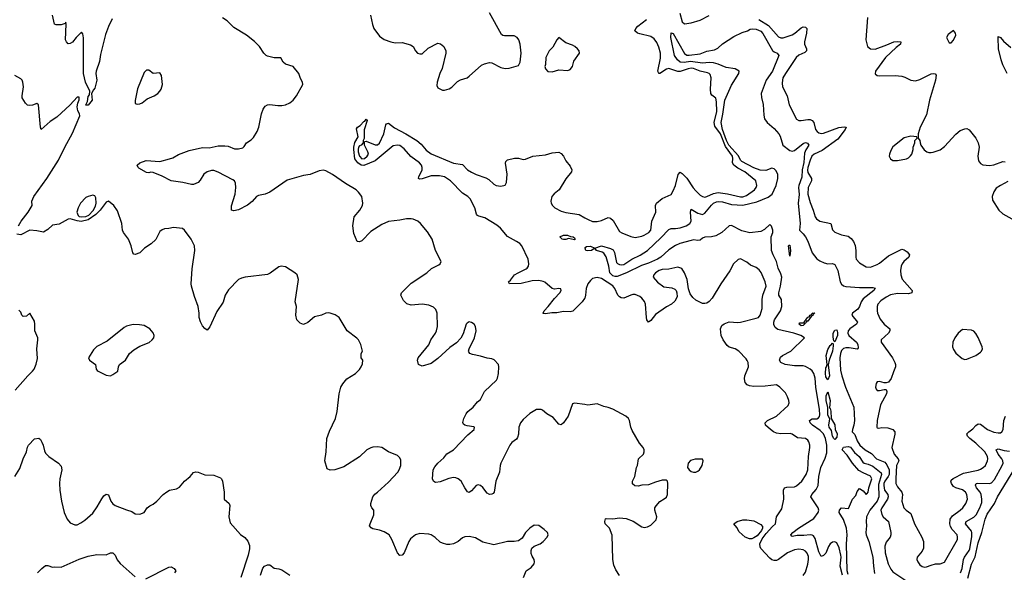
# Model space of a CAD drawing. Header units: inches. Extents: x 2057696 to 2160536, y 827480 to 1016834.
# Tile 236 of 256: x 2114959 to 2123743, y 913436 to 918369. Entities that reach past the tile are written whole.
import ezdxf

# ---------------------------------------------------------------- set-up
doc = ezdxf.new("R2010")
doc.units = ezdxf.units.IN
doc.header["$MEASUREMENT"] = 0
doc.layers.add('C1911', color=7, linetype='Continuous')
doc.layers.add('C1921', color=7, linetype='Continuous')

msp = doc.modelspace()

# ---------------------------------------------------------------- linework, layer by layer
at = {"layer": 'C1911', "color": 5}
for points, elevation in [([(2115784.2, 918375.8), (2115750, 918307.6), (2115723.9, 918236.1), (2115680.6, 918059.4), (2115670, 917995.6), (2115640.4, 917910), (2115638.4, 917890), (2115646.4, 917830), (2115630, 917757.6), (2115617.2, 917742.8), (2115600.5, 917710), (2115606, 917650), (2115570, 917605.2), (2115550, 917606), (2115549.2, 917610), (2115562.4, 917637.6), (2115570, 917682), (2115580.5, 917699.5), (2115583.5, 917730), (2115545.2, 917810), (2115528.1, 917888.1), (2115528.5, 918208.5), (2115521.3, 918241.3), (2115510, 918257), (2115462.6, 918210), (2115430, 918167), (2115410, 918156), (2115390, 918153.2), (2115376, 918170), (2115368.4, 918190), (2115374, 918330), (2115370, 918346), (2115365.4, 918334.6), (2115330, 918324), (2115284, 918324), (2115269.1, 918329.1), (2115252, 918410)], 420), ([(2120000, 914932.5), (2119910, 914946), (2119890, 914939), (2119851.2, 914828.8), (2119810, 914769.3), (2119790, 914752.7), (2119770, 914757.2), (2119716.8, 914816.8), (2119660.9, 914850), (2119622.6, 914882.6), (2119609.7, 914889.7), (2119570, 914889.7), (2119510, 914852.6), (2119450, 914800.5), (2119425.5, 914770), (2119411.3, 914730), (2119408.9, 914670), (2119400.2, 914639.8), (2119390, 914625.1), (2119350, 914594.3), (2119331.5, 914570), (2119251.8, 914410), (2119244.2, 914390), (2119238.4, 914330), (2119205.3, 914250), (2119192.2, 914150), (2119182, 914138), (2119170, 914132), (2119150, 914131.8), (2119130, 914141.6), (2119090, 914193.6), (2119070, 914211.5), (2119050, 914217.6), (2119030, 914209.5), (2118990, 914163.7), (2118970, 914149.4), (2118954.8, 914154.8), (2118930, 914189.2), (2118897.6, 914250), (2118871.5, 914271.5), (2118850, 914280.4), (2118830, 914281.4), (2118786.3, 914273.7), (2118710, 914244.4), (2118670, 914238), (2118661.2, 914241.2), (2118649.2, 914250), (2118642.7, 914270), (2118647.8, 914350), (2118661.8, 914378.2), (2118689.6, 914410), (2118742.7, 914457.3), (2118770, 914492), (2118830, 914530.3), (2118955.6, 914664.4), (2119014, 914710), (2119016, 914730), (2119010, 914735.1), (2118950, 914742), (2118929.6, 914749.6), (2118918.9, 914758.9), (2118912.1, 914772.1), (2118921.3, 914810), (2118942, 914850), (2118958.3, 914870), (2119003.8, 914910), (2119042, 914958), (2119070, 914979.5), (2119106.2, 915050), (2119212.3, 915150), (2119222, 915170), (2119231.6, 915210), (2119232.7, 915270), (2119229, 915290), (2119192.8, 915332.8), (2119170, 915341.6), (2119130, 915346), (2119070, 915366), (2118999.1, 915379.1), (2118976, 915390), (2118964.4, 915404.4), (2118962, 915410), (2118967.3, 915430), (2119016.2, 915530), (2119032.3, 915590), (2119025.2, 915630), (2119013.2, 915650), (2118990, 915666), (2118970, 915671.8), (2118950, 915661.2), (2118942, 915650), (2118915.3, 915564.7), (2118894.4, 915525.6), (2118857, 915483), (2118796.7, 915443.3), (2118690, 915344.5), (2118630, 915300.9), (2118550, 915277.2), (2118518, 915290), (2118509, 915330), (2118513.2, 915350), (2118610, 915467.3), (2118628, 915510), (2118667.8, 915570), (2118676.4, 915590), (2118686, 915630), (2118682.7, 915750), (2118670, 915780.7), (2118650, 915803.6), (2118610, 915820.5), (2118550, 915830.8), (2118450, 915822), (2118412.8, 915832.8), (2118382.8, 915862.8), (2118358.4, 915910), (2118365.6, 915930), (2118450, 916016.4), (2118589.6, 916110), (2118631.9, 916148.1), (2118698.9, 916181.1), (2118709.3, 916190), (2118719.3, 916210), (2118668.5, 916308.5), (2118638.7, 916410), (2118595.9, 916475.9), (2118535.6, 916550), (2118509.4, 916570), (2118470, 916588.4), (2118450, 916592.7), (2118410, 916591.6), (2118350, 916578.5), (2118250, 916568.2), (2118190, 916541), (2118090, 916479.1), (2118010, 916394.5), (2117990, 916385.2), (2117970, 916388.7), (2117941, 916461), (2117929.5, 916530), (2117942.9, 916610), (2117994.3, 916670), (2118016.4, 916710), (2118018.9, 916730), (2118010.9, 916790.9), (2117981.6, 916830), (2117960.5, 916850), (2117866.6, 916906.6), (2117750, 916987.2), (2117690, 917021), (2117670, 917026.2), (2117630, 917020.5), (2117550, 916987.1), (2117490, 916977.2), (2117343.9, 916936.1), (2117190, 916829.6), (2117150, 916811.8), (2117090, 916800.9), (2117070.4, 916789.6), (2117032.8, 916747.2), (2116990, 916714), (2116910, 916672), (2116870, 916662.7), (2116849, 916670), (2116846.8, 916706.8), (2116881.3, 916810), (2116888.2, 916870), (2116885.1, 916910), (2116874.7, 916930), (2116860.5, 916940.5), (2116730, 917006.4), (2116690, 917021.4), (2116670, 917022.8), (2116630, 917012), (2116602, 916990), (2116570, 916935.1), (2116550, 916916.2), (2116510, 916898.7), (2116490, 916898.3), (2116415, 916915), (2116310, 916931.1), (2116230, 916972.4), (2116150, 917003.6), (2116130, 917007.3), (2116110, 917002), (2116090, 917003.7), (2116022.9, 917042.9), (2116014.5, 917050), (2116005.2, 917070), (2116029.5, 917090.5), (2116087.5, 917112.5), (2116210, 917104.2), (2116294.5, 917125.5), (2116323.6, 917136.4), (2116374.8, 917165.2), (2116470, 917202), (2116590, 917226.7), (2116650, 917225.8), (2116730, 917242), (2116790, 917243.6), (2116819.1, 917239.1), (2116875.8, 917215.8), (2116910, 917215.6), (2116950, 917226.4), (2116962.4, 917237.6), (2116980.9, 917270), (2117023.1, 917296.9), (2117043.3, 917316.7), (2117076.2, 917370), (2117093.3, 917410), (2117116.3, 917530), (2117129.8, 917570.2), (2117150, 917598), (2117170, 917610.4), (2117190, 917612.7), (2117262.6, 917602.6), (2117296.6, 917603.4), (2117330, 917608.9), (2117370, 917625.7), (2117399.6, 917650), (2117429.6, 917690), (2117483.7, 917790), (2117482.7, 917810), (2117464.8, 917844.8), (2117449.2, 917890), (2117399, 917950), (2117330, 917973.2), (2117309.2, 917990), (2117289.1, 918029.1), (2117230, 918029.5), (2117170, 918042.9), (2117157.2, 918050), (2117138, 918070), (2117097.2, 918130), (2117052.9, 918172.9), (2116982.7, 918230), (2116870, 918300.5), (2116810, 918359.6), (2116766.5, 918386.5)], 420), ([(2118087.2, 918410), (2118105.8, 918325.8), (2118119.3, 918290), (2118170, 918220.5), (2118210, 918192.4), (2118269.3, 918170.7), (2118310, 918161.6), (2118370, 918164.4), (2118445.5, 918145.5), (2118470.4, 918130), (2118490.3, 918090.4), (2118507.7, 918070), (2118530, 918063), (2118550, 918065.5), (2118604, 918116), (2118690, 918158.7), (2118714.1, 918154.1), (2118742, 918130), (2118760.5, 918090), (2118759.3, 918070), (2118727.8, 917932.2), (2118707.9, 917890), (2118684.2, 917810), (2118681.3, 917781.3), (2118690, 917760.7), (2118730, 917740.5), (2118750, 917739.1), (2118790, 917750.7), (2118812.9, 917767.1), (2118863.3, 917816.7), (2118890, 917831), (2118950, 917851.3), (2118970, 917864.7), (2119077.5, 917962.5), (2119104.8, 917975.2), (2119150, 917987.7), (2119170, 917984.9), (2119250, 917943), (2119290, 917932.4), (2119324.4, 917935.6), (2119410, 917961), (2119425.2, 917990), (2119432.7, 918070), (2119422.4, 918150), (2119411.6, 918190), (2119397, 918210), (2119370, 918226), (2119284.7, 918224.7), (2119268.1, 918228.1), (2119257.2, 918237.2), (2119149.4, 918430)], 420), ([(2114946.8, 916530), (2114971.7, 916570), (2115033.3, 916650), (2115069.3, 916710), (2115067.6, 916750), (2115084.2, 916790), (2115201, 916950), (2115306.2, 917113.8), (2115359.8, 917230), (2115430, 917356.5), (2115494.6, 917510), (2115493.5, 917530), (2115475.8, 917555.8), (2115471.7, 917590), (2115475.9, 917624.1), (2115490, 917654.8), (2115490, 917678.4), (2115470, 917676.4), (2115410.2, 917609.8), (2115290, 917498), (2115230, 917460.9), (2115150, 917389), (2115144.5, 917410), (2115125.2, 917610), (2115110, 917620.9), (2115073.3, 917606.7), (2115041.6, 917601.6), (2115027.2, 917607.2), (2115010, 917624), (2114982, 917670), (2114980.4, 917690), (2114992, 917770), (2114986.4, 917810), (2114979.8, 917830), (2114970, 917840.4), (2114916.4, 917870)], 440), ([(2120000, 915883.6), (2119999.1, 915880.9), (2119976.3, 915850), (2119892.8, 915767.2), (2119870, 915762.5), (2119810, 915763.9), (2119750, 915752.3), (2119707.4, 915752.6), (2119650, 915743.9), (2119630, 915746.6), (2119627.9, 915750), (2119637.4, 915770), (2119672.8, 915807.2), (2119730, 915880.3), (2119778, 915930), (2119789.4, 915950), (2119785.2, 915965.2), (2119770, 915969.4), (2119730, 915962.4), (2119710, 915969.7), (2119644.8, 916024.8), (2119630, 916032.7), (2119590, 916040.7), (2119530, 916038.2), (2119433.6, 916013.6), (2119327.3, 916010), (2119319.8, 916030), (2119336.4, 916043.6), (2119374.5, 916090), (2119405, 916110), (2119476.3, 916143.7), (2119485.8, 916150), (2119498.6, 916170), (2119501, 916190), (2119493.7, 916230), (2119438.5, 916350), (2119421.5, 916370), (2119392.1, 916390), (2119310, 916433.9), (2119247.4, 916507.4), (2119215.6, 916535.6), (2119110, 916601.6), (2119054.1, 916614.1), (2119041.7, 916621.7), (2119033.4, 916633.4), (2119019.1, 916690), (2118979, 916770), (2118958, 916790), (2118910, 916819.2), (2118801.8, 916930), (2118750, 916965.4), (2118703.5, 916976.5), (2118630, 916974.4), (2118550, 916947), (2118530, 916945.1), (2118516, 916950), (2118519.2, 916970), (2118538.7, 917001.3), (2118549.2, 917030), (2118549.9, 917050), (2118542, 917070), (2118525, 917090), (2118449, 917149), (2118390, 917216.8), (2118350, 917245.5), (2118329.8, 917249.8), (2118290, 917242.8), (2118130.2, 917110), (2118030, 917068.1), (2118004.7, 917070), (2117974.3, 917090), (2117950, 917127.3), (2117938.4, 917210), (2117939.8, 917230), (2117950, 917273), (2117977.1, 917322.9), (2117964, 917396), (2117972.7, 917410), (2117997, 917423), (2118030, 917459.1), (2118038, 917462), (2118050, 917481), (2118058.8, 917470), (2118032.8, 917387.2), (2118030.8, 917309.2), (2118022, 917290), (2118022, 917270), (2118004.7, 917250), (2117990, 917243.7), (2117982, 917230), (2117978.9, 917210), (2117978.7, 917190), (2117990, 917151.3), (2118010, 917128.2), (2118035.1, 917130), (2118058.4, 917150), (2118069.2, 917170), (2118065.2, 917190), (2118036, 917250), (2118034, 917270), (2118038, 917282), (2118050, 917286), (2118130, 917252.4), (2118150, 917253), (2118170, 917268.2), (2118207.9, 917350), (2118223.9, 917430), (2118230, 917438.7), (2118250, 917445.3), (2118302.7, 917402.6), (2118404.7, 917350), (2118502.7, 917290), (2118539.1, 917259.1), (2118585.6, 917205.6), (2118630, 917172.5), (2118830, 917088.6), (2118910, 917075.3), (2118955, 917030), (2118990, 917007.1), (2119030, 916988.4), (2119118.4, 916958.4), (2119142.8, 916942.8), (2119190, 916900.9), (2119210, 916889.5), (2119250, 916883), (2119288.8, 916891.2), (2119303.3, 916916.7), (2119307.2, 916990), (2119291.5, 917088.5), (2119295.6, 917104.4), (2119310, 917118), (2119374.2, 917134.2), (2119410, 917132.2), (2119450, 917121.6), (2119470, 917123.8), (2119538, 917150), (2119650, 917161.3), (2119710, 917179.3), (2119770, 917187.3), (2119790, 917174.8), (2119810, 917150.8), (2119830.3, 917110.4), (2119870, 917060.7), (2119884.4, 917030), (2119881.6, 917010), (2119832.1, 916947.9), (2119770.3, 916850), (2119726, 916814), (2119706.7, 916790), (2119697.3, 916750), (2119700.9, 916730), (2119711.8, 916710), (2119732, 916690), (2119790, 916659), (2119830, 916647.5), (2119949.5, 916629.5), (2120000, 916600.9)], 380), ([(2119452.3, 913390), (2119477.2, 913450), (2119521.2, 913478.8), (2119549.3, 913510), (2119552.7, 913530), (2119549.3, 913550), (2119530, 913579), (2119523.3, 913603.3), (2119521.6, 913630), (2119527.9, 913652.1), (2119549.6, 913670.4), (2119602, 913690), (2119630, 913711), (2119664, 913750), (2119674, 913770), (2119668.7, 913790), (2119638.6, 913818.6), (2119590, 913854), (2119550, 913855.3), (2119510, 913829), (2119470.8, 913790), (2119440.9, 913739.1), (2119410, 913718), (2119370.4, 913709.6), (2119310, 913709.6), (2119190, 913682), (2119090, 913706), (2119024.1, 913744.1), (2118970, 913756.5), (2118930, 913751.8), (2118910, 913743.1), (2118870, 913709.7), (2118830, 913691), (2118796.5, 913683.5), (2118770, 913685.1), (2118730, 913694.7), (2118710, 913704.7), (2118666.2, 913746.2), (2118630, 913769.7), (2118610, 913775.8), (2118530, 913782.6), (2118490, 913769.7), (2118445.3, 913734.7), (2118430.3, 913710), (2118390, 913609.2), (2118370, 913589), (2118350, 913585.2), (2118330, 913609.2), (2118279.7, 913730), (2118254.7, 913770), (2118210, 913798.3), (2118170, 913812.6), (2118110, 913823.6), (2118093.3, 913833.3), (2118080.9, 913850), (2118084.5, 913870), (2118117, 913950), (2118119.3, 913970), (2118117.2, 913990), (2118099.3, 914010), (2118092, 914032), (2118091.8, 914050), (2118107.8, 914110), (2118126.3, 914133.7), (2118152, 914150), (2118250, 914240.4), (2118333.6, 914330), (2118345.6, 914350), (2118358, 914390), (2118357.7, 914437.7), (2118350, 914459), (2118330, 914479.3), (2118250, 914512.7), (2118190, 914549.4), (2118150, 914555.6), (2118110, 914551.6), (2118090, 914547), (2118054.8, 914530), (2117990, 914467.3), (2117850, 914378.7), (2117769.5, 914349.5), (2117727.3, 914347.3), (2117700.7, 914360.7), (2117680.9, 914430), (2117693.6, 914510), (2117699.7, 914630), (2117723.7, 914696.3), (2117777.4, 914810), (2117791.6, 914871.6), (2117807.6, 915030), (2117822.4, 915090), (2117840.6, 915119.4), (2117877.7, 915162.3), (2117953.2, 915210), (2117990, 915246.8), (2118006.6, 915270), (2118016, 915296), (2118021.2, 915330), (2118005.2, 915350), (2118003.7, 915390), (2118017.2, 915410), (2118002.7, 915470), (2117980.9, 915510), (2117966.2, 915526.2), (2117879.3, 915590), (2117810, 915709), (2117773.2, 915733.2), (2117730, 915749.3), (2117710, 915753.2), (2117690, 915749.4), (2117650, 915732.7), (2117590, 915717), (2117530, 915665.2), (2117490, 915649.2), (2117460.2, 915660.2), (2117430, 915689), (2117422, 915730), (2117429.5, 915810), (2117416.2, 915850), (2117445.2, 916050), (2117433.2, 916090), (2117414, 916110), (2117330, 916164), (2117290, 916169.2), (2117270, 916164), (2117193.8, 916106.2), (2117170, 916095.1), (2116970, 916069.3), (2116938, 916062), (2116912, 916050), (2116822.8, 915957.2), (2116790.7, 915910), (2116772.8, 915847.2), (2116716.8, 915763.2), (2116654.2, 915625.8), (2116630, 915598), (2116610, 915613.2), (2116590, 915637), (2116570.8, 915670.8), (2116561, 915710), (2116560.5, 915750), (2116549.7, 915809.7), (2116518, 915898), (2116492.6, 915990), (2116489.7, 916010), (2116496.3, 916143.7), (2116521.6, 916310), (2116517, 916350), (2116489.2, 916410), (2116430, 916489), (2116410, 916504), (2116330, 916513.2), (2116290, 916504), (2116250, 916501.2), (2116230, 916494), (2116210, 916479), (2116172, 916408), (2116130.5, 916369.5), (2116071, 916330), (2116030, 916286.6), (2115990, 916273.2), (2115977.2, 916277.2), (2115967.3, 916287.3), (2115953.6, 916350), (2115930, 916409.2), (2115885.6, 916470), (2115876.9, 916490), (2115871.2, 916550), (2115830, 916661.2), (2115797, 916710), (2115750, 916749.5), (2115730, 916740.7), (2115677.4, 916670), (2115637.4, 916630), (2115570, 916583.5), (2115507.8, 916567.8), (2115470, 916572.7), (2115410, 916592.3), (2115390, 916589.3), (2115310, 916543.7), (2115250, 916535.1), (2115210, 916495.1), (2115170, 916472.3), (2115110, 916484.5), (2115050, 916489.3), (2114970, 916449.4), (2114933.2, 916453.2)], 440), ([(2114918.5, 915061.5), (2115030, 915190.5), (2115072, 915230), (2115087, 915250), (2115106.2, 915293.8), (2115116.6, 915343.4), (2115111.6, 915430), (2115120.9, 915510), (2115119.3, 915530), (2115093.2, 915590), (2115094.5, 915650), (2115090, 915678), (2115050, 915748), (2115018, 915722), (2114990, 915719), (2114979, 915730), (2114970, 915758), (2114950, 915775.3)], 460), ([(2114914, 914290), (2114958.9, 914361.1), (2114989.4, 914450), (2115018.4, 914510), (2115027.3, 914552.7), (2115037.2, 914570), (2115090, 914626), (2115130, 914632), (2115142.8, 914622.8), (2115157.3, 914597.3), (2115168.2, 914570), (2115178.8, 914518.8), (2115190, 914498.8), (2115218.8, 914470), (2115306, 914410), (2115330, 914382), (2115334, 914350), (2115315.8, 914270), (2115314.9, 914230), (2115317.6, 914170), (2115331.7, 914070), (2115356.5, 913970), (2115381.3, 913910), (2115410, 913878), (2115450, 913860.4), (2115470, 913860.4), (2115503.9, 913876.1), (2115539.1, 913900.9), (2115610, 913963), (2115650, 914019.3), (2115690, 914090.4), (2115710, 914117.1), (2115730, 914132.4), (2115750, 914127.3), (2115772.7, 914070), (2115790, 914047.7), (2115810, 914033.4), (2115910, 913993.4), (2115958.8, 913978.8), (2115990, 913958.8), (2116030, 913954.8), (2116069.1, 913970.9), (2116095.3, 914010), (2116119, 914030), (2116150, 914045.5), (2116182.7, 914070), (2116238, 914130), (2116270, 914155.5), (2116295.3, 914170), (2116357.7, 914182.3), (2116383, 914197), (2116429.7, 914250.3), (2116479.5, 914290), (2116510, 914327.3), (2116530, 914334), (2116550, 914330.6), (2116610, 914305.3), (2116690, 914302.8), (2116750, 914278.8), (2116758.8, 914270), (2116768, 914248), (2116782, 914150), (2116782.8, 914090), (2116827.3, 914050), (2116832.7, 914032.7), (2116824.4, 913930), (2116836.1, 913876.1), (2116930, 913774.8), (2116967.5, 913747.5), (2116993.2, 913713.2), (2117010, 913674), (2117010, 913646), (2116996, 913590), (2116931, 913390)], 440), ([(2115118, 913430), (2115155.3, 913470), (2115190, 913496), (2115210, 913498), (2115250, 913482.8), (2115270, 913486), (2115330, 913482), (2115490, 913552), (2115570, 913580.3), (2115646.7, 913593.3), (2115730, 913592.2), (2115770, 913608.2), (2115789.6, 913610.4), (2115810, 913587.7), (2115827.3, 913547.3), (2115853.7, 913513.7), (2115990, 913394.6)], 420), ([(2116082.9, 913377.1), (2116290, 913483), (2116310, 913484), (2116338, 913470), (2116350.7, 913450), (2116339.1, 913430)], 420), ([(2117106, 913410), (2117127.6, 913472.4), (2117144, 913490), (2117170, 913504), (2117190, 913502.8), (2117230, 913474), (2117270, 913467.7), (2117297.5, 913457.5), (2117370, 913411)], 440)]:
    msp.add_lwpolyline(points, dxfattribs=dict(at, elevation=elevation))
for points, elevation in [([(2119770, 918208.7), (2119750, 918188.7), (2119715.5, 918124.5), (2119682.8, 918090), (2119663.4, 918056.6), (2119654, 918030), (2119650.8, 917970), (2119644.7, 917950), (2119650.8, 917930), (2119670, 917907.7), (2119710, 917903.8), (2119770, 917920.4), (2119850, 917914), (2119870, 917924), (2119889.4, 917950), (2119902.4, 917997.6), (2119952.3, 918070), (2119949.3, 918090), (2119935.1, 918110), (2119912.7, 918130), (2119890, 918142.7), (2119830, 918161.2)], 420), ([(2116110, 917917.2), (2116090, 917917), (2116070, 917898.4), (2116010, 917752), (2115988.2, 917648.2), (2115990, 917624.7), (2115998, 917618), (2116010, 917614), (2116030, 917617.3), (2116050, 917626.8), (2116096.6, 917663.4), (2116158, 917690), (2116190, 917711.3), (2116210, 917731.3), (2116221.2, 917750), (2116232.7, 917790), (2116224, 917870), (2116210, 917894), (2116150, 917889)], 440), ([(2115610, 916801.6), (2115570, 916791.3), (2115550, 916781.3), (2115502.4, 916730), (2115479, 916690), (2115467.2, 916650), (2115479.9, 916619.9), (2115490, 916612.4), (2115510, 916607.7), (2115550, 916612.9), (2115576.6, 916623.4), (2115615, 916665), (2115635.2, 916704.8), (2115640.7, 916730), (2115638, 916778), (2115630, 916798)], 440), ([(2119910, 916403.7), (2119856, 916416), (2119830, 916406.8), (2119810, 916406.8), (2119799.3, 916410), (2119777.2, 916430), (2119810, 916446.4), (2119846.2, 916446.2), (2119874.2, 916434.2), (2119898, 916430), (2119910, 916421), (2119914, 916410)], 360), ([(2115970, 915646.6), (2115910, 915632.8), (2115890, 915621.6), (2115739.6, 915500.4), (2115647.9, 915452.1), (2115618, 915422), (2115572, 915350), (2115582, 915330), (2115636, 915290), (2115641, 915250), (2115650, 915238), (2115658, 915230), (2115730, 915194.8), (2115770, 915191), (2115790, 915202.8), (2115834, 915230), (2115839.3, 915270), (2115849.4, 915290), (2115902, 915330), (2115939.3, 915390), (2115978, 915422), (2116030, 915454.9), (2116113.1, 915486.9), (2116141.2, 915510), (2116155.1, 915530), (2116158, 915550), (2116150, 915574), (2116119.3, 915610), (2116070, 915638.4), (2116026.2, 915646.2)], 460)]:
    msp.add_lwpolyline(points, close=True, dxfattribs=dict(at, elevation=elevation))
at = {"layer": 'C1921', "color": 5}
for points, elevation in [([(2120000, 916600.9), (2120030, 916583.9), (2120070, 916568.9), (2120110, 916567.6), (2120150, 916576.9), (2120210, 916602.3), (2120230, 916598.3), (2120255, 916575), (2120310, 916478), (2120330, 916465.8), (2120410, 916434.3), (2120450, 916423.8), (2120510, 916437.4), (2120530, 916446.5), (2120571.2, 916470), (2120589.7, 916490), (2120599.3, 916570), (2120634, 916650), (2120631.2, 916708.8), (2120639.6, 916730), (2120690, 916772.4), (2120771, 916809), (2120790, 916840.5), (2120809.9, 916890.1), (2120833.2, 916986.8), (2120850, 917006.4), (2120870, 916996), (2120910, 916953), (2120966.6, 916866.6), (2120990, 916840.2), (2121030, 916802.4), (2121050.8, 916790), (2121070, 916786), (2121090, 916790.1), (2121150, 916817.2), (2121190, 916826.1), (2121273.7, 916813.7), (2121390, 916786.6), (2121410, 916786.5), (2121441.7, 916798.3), (2121514.8, 916850), (2121529.7, 916870), (2121534.5, 916890), (2121527.3, 916930), (2121428.5, 917010), (2121364.4, 917044.4), (2121329.9, 917070), (2121317, 917090), (2121320.8, 917130), (2121317, 917150), (2121256, 917236), (2121210, 917349.9), (2121159.4, 917419.4), (2121155.1, 917450), (2121179.5, 917550), (2121174.9, 917634.9), (2121169.8, 917669.8), (2121135.1, 917695), (2121124.8, 917710), (2121121.5, 917750), (2121128.8, 917850), (2121118.5, 917878.5), (2121109.8, 917889.8), (2121095.8, 917895.8), (2121030, 917909.9), (2120970, 917933.1), (2120950, 917935), (2120922, 917930), (2120850, 917905.8), (2120830, 917907), (2120750, 917932.8), (2120730, 917928.2), (2120668.6, 917888.6), (2120665.2, 917890), (2120656.6, 917896.6), (2120653.5, 917910), (2120675.2, 918024.8), (2120675.6, 918070), (2120662.3, 918122.3), (2120644.5, 918164.5), (2120618.7, 918198.7), (2120590, 918219.2), (2120490, 918242.2), (2120471.8, 918250), (2120447.8, 918270), (2120455.4, 918290), (2120474.5, 918310), (2120550.9, 918370)], 380), ([(2120847, 918427), (2120870, 918350.7), (2120890, 918333.4), (2120950, 918339.5), (2121030, 918364.7), (2121110, 918407.1)], 380), ([(2121551.8, 918370), (2121638.2, 918318.2), (2121730, 918214.7), (2121750, 918205.8), (2121770, 918207.1), (2121850, 918235.1), (2121875.8, 918250), (2121930, 918295.2), (2121950, 918304), (2121970, 918302.4), (2121981.3, 918290), (2121978.8, 918250), (2121959.8, 918170), (2121961.7, 918150), (2121979.2, 918110), (2121979.5, 918090), (2121963.4, 918076.6), (2121910, 918051.6), (2121886.7, 918030), (2121790, 917889.6), (2121768.3, 917850), (2121763.2, 917830), (2121761.1, 917801.1), (2121765.2, 917770), (2121804.6, 917690), (2121824.6, 917610), (2121890, 917480.4), (2121910.3, 917470.3), (2121930, 917469), (2121990, 917478.3), (2122010, 917476.9), (2122029.1, 917469.1), (2122043.1, 917450), (2122058.6, 917390), (2122072.2, 917372.2), (2122090, 917359.7), (2122110, 917354.2), (2122130, 917355), (2122266.9, 917406.9), (2122313.6, 917413.6), (2122333, 917410), (2122324.2, 917390), (2122258, 917302), (2122118.1, 917202), (2122046, 917170), (2122026.8, 917150), (2122010, 917114.2), (2121989.2, 917050), (2121986.6, 917026.6), (2121990, 917006), (2122023.6, 916950), (2122023.9, 916930), (2121994.4, 916870), (2121991.7, 916810), (2122010, 916737.6), (2122037.8, 916670), (2122056, 916610), (2122067.3, 916590), (2122098.3, 916570), (2122196.4, 916550), (2122211.8, 916491.8), (2122231.6, 916471.6), (2122290, 916448.8), (2122350, 916435.3), (2122376.4, 916416.4), (2122397, 916390), (2122413.5, 916353.5), (2122419.6, 916310), (2122417.3, 916250), (2122422.7, 916230), (2122450, 916198.9), (2122510, 916162.3), (2122550, 916159.6), (2122610, 916184.7), (2122630, 916195.9), (2122710, 916262.2), (2122822.3, 916317.7), (2122830, 916319.7), (2122850, 916313.6), (2122875.4, 916295.4), (2122896.1, 916270), (2122891.5, 916250), (2122848.3, 916211.7), (2122831.8, 916190), (2122823.9, 916170), (2122818.5, 916130), (2122821.5, 916090), (2122832.7, 916052.7), (2122920.3, 915950), (2122917.1, 915930), (2122890, 915921.5), (2122790, 915924.4), (2122726.8, 915913.2), (2122690, 915892.8), (2122642.2, 915857.8), (2122616.2, 915830), (2122609.4, 915810), (2122608.7, 915770), (2122613.1, 915750), (2122636.6, 915696.6), (2122670.7, 915650.7), (2122721.7, 915610), (2122722.6, 915590), (2122710, 915571.8), (2122644.9, 915510), (2122646, 915490), (2122745.2, 915350), (2122767.4, 915310), (2122773.4, 915290), (2122772.9, 915270), (2122753.7, 915226.3), (2122734.9, 915165.1), (2122710, 915133.6), (2122690, 915126.6), (2122670, 915127), (2122630, 915139.5), (2122610, 915136), (2122599.1, 915120.9), (2122595.5, 915090), (2122600.5, 915070), (2122610, 915059.1), (2122630, 915057.6), (2122670, 915068.7), (2122688.1, 915068.1), (2122694.9, 915050), (2122691, 915030), (2122638.2, 914930), (2122608.7, 914791.3), (2122607.3, 914730), (2122610, 914724.7), (2122622.5, 914722.5), (2122651.3, 914728.7), (2122705.1, 914725.1), (2122750, 914710.4), (2122765.3, 914690), (2122765.5, 914670), (2122739.7, 914550), (2122759.2, 914490), (2122796.9, 914450), (2122802.8, 914430), (2122781.6, 914390), (2122774.1, 914274.1), (2122776.9, 914230), (2122790, 914199.5), (2122829.1, 914150), (2122834, 914130), (2122829, 914070), (2122847.9, 914010), (2122866.4, 913990), (2122910, 913960.5), (2122942, 913870), (2123008, 913750), (2123022, 913710), (2123023.7, 913650), (2123010, 913623.7), (2122964.4, 913570), (2122963.1, 913550), (2122970.4, 913530), (2122990, 913501.6), (2123010, 913488.4), (2123030, 913482), (2123050, 913483.7), (2123090, 913500.4), (2123130, 913510.6), (2123170, 913510.7), (2123210, 913527.3), (2123324.4, 913730), (2123327.1, 913750), (2123321.7, 913770), (2123277.8, 913817.8), (2123263.4, 913843.4), (2123256.5, 913870), (2123259.2, 913910), (2123279.9, 913940.1), (2123350.9, 913990), (2123371.9, 914010), (2123399.4, 914050), (2123413.8, 914090), (2123409.1, 914129.1), (2123396.5, 914150), (2123370, 914170.6), (2123311.5, 914190), (2123290, 914202.3), (2123272.2, 914230), (2123267.4, 914250), (2123270, 914257.1), (2123285.7, 914274.3), (2123380.4, 914319.6), (2123510, 914346.7), (2123530, 914355.2), (2123554.8, 914370), (2123574.2, 914390), (2123593.5, 914430), (2123595.9, 914450), (2123592.2, 914470), (2123569, 914510), (2123490, 914587.7), (2123435.1, 914630), (2123415.3, 914650), (2123409.2, 914670.8), (2123426.3, 914690), (2123463.7, 914716.3), (2123490, 914747.8), (2123510, 914760.7), (2123530, 914758), (2123594.6, 914710), (2123650, 914685.4), (2123690, 914679.7), (2123710, 914682.3), (2123721.6, 914690), (2123732.9, 914710), (2123739.9, 914790), (2123753.8, 914830)], 380), ([(2122521.6, 918390), (2122507, 918190), (2122523.7, 918130), (2122550, 918109.1), (2122590, 918106.6), (2122696.7, 918143.3), (2122757, 918170), (2122790, 918174.8), (2122818.8, 918170), (2122817, 918150), (2122779.3, 918120.7), (2122683, 918030), (2122593.4, 917910), (2122590, 917886), (2122610, 917870.7), (2122627, 917867), (2122768.9, 917871.1), (2122830, 917863.8), (2122856.2, 917856.2), (2122910, 917830.2), (2122950, 917823.6), (2122990, 917836.2), (2123090, 917885.3), (2123111.3, 917890), (2123125.5, 917885.5), (2123134.8, 917874.8), (2123129.2, 917830), (2123074.9, 917650), (2123050, 917519), (2122994, 917410), (2122974, 917350), (2122974, 917310), (2122991.1, 917291.1), (2122991.3, 917270), (2122998, 917250), (2123027.9, 917207.9), (2123051.3, 917190), (2123070, 917183.8), (2123090, 917183.8), (2123110, 917186), (2123170, 917208.5), (2123210, 917238.4), (2123310, 917348.2), (2123350, 917378.4), (2123390, 917394.4), (2123410, 917396.4), (2123430, 917386.4), (2123490.4, 917310), (2123510.3, 917270.3), (2123520.3, 917230), (2123506, 917150), (2123514.4, 917110), (2123530, 917085.5), (2123552.1, 917072.1), (2123610, 917067), (2123650, 917072), (2123730, 917101.6), (2123750, 917099.3)], 420), ([(2122298.2, 913410), (2122279.6, 913490), (2122287.9, 913570), (2122285.6, 913590), (2122270, 913653.3), (2122250, 913698.7), (2122230, 913708), (2122210, 913704.7), (2122190, 913689.6), (2122174.2, 913665.8), (2122150, 913608), (2122130, 913586), (2122110, 913577.6), (2122090, 913618.7), (2122056.9, 913736.9), (2122040.3, 913760.3), (2122030, 913767), (2122010, 913769.9), (2121956, 913764), (2121895.8, 913764.2), (2121850, 913755.1), (2121841.7, 913761.7), (2121839.6, 913770), (2121856.3, 913790), (2121907.6, 913830), (2122042.6, 913917.4), (2122081.4, 913970), (2122088.2, 913990), (2122083.7, 914010), (2122016.9, 914110), (2122027.1, 914130), (2122065.4, 914174.6), (2122081.7, 914210), (2122089.8, 914290.2), (2122105.8, 914370), (2122144.2, 914455.8), (2122158.6, 914501.4), (2122160.2, 914570), (2122148.9, 914630), (2122130, 914670.6), (2122101, 914701), (2122031.6, 914750), (2122011.9, 914770), (2122004.8, 914790), (2122030, 914805.4), (2122070, 914807.2), (2122085.5, 914814.5), (2122094, 914826), (2122097, 914843), (2122094.2, 914890), (2122061.8, 915090), (2122055.7, 915170), (2122045, 915210), (2122030, 915233.5), (2122011.1, 915250), (2121970, 915274), (2121950, 915279.3), (2121870, 915277.7), (2121789.2, 915290), (2121748.2, 915308.2), (2121738, 915330), (2121745.1, 915354.9), (2121764.5, 915370), (2121837.7, 915410), (2121962, 915530), (2121929, 915550), (2121866, 915570), (2121722.2, 915602.2), (2121699.9, 915619.9), (2121688.1, 915648.1), (2121687.9, 915670), (2121693.7, 915690), (2121747.1, 915770), (2121758.7, 915810), (2121754.9, 915870), (2121733.1, 915910), (2121730.9, 915930), (2121747.6, 915990), (2121757.1, 916070), (2121750, 916100.3), (2121724.4, 916150), (2121711.3, 916210), (2121679.6, 916270), (2121665.9, 916310), (2121664.2, 916430), (2121679.2, 916470), (2121679, 916490), (2121666.7, 916526.7), (2121650, 916539.7), (2121602.9, 916497.1), (2121570, 916478), (2121472.3, 916467.7), (2121402.8, 916482.8), (2121310, 916531.3), (2121290, 916529.8), (2121224.2, 916470), (2121170, 916438.7), (2121129.5, 916429.5), (2121070, 916428.7), (2121050, 916419.1), (2121030, 916401.5), (2121010, 916397.3), (2120970, 916402.6), (2120950, 916399.2), (2120848.9, 916371.1), (2120810, 916354.5), (2120750, 916315.7), (2120677.9, 916250), (2120650, 916232), (2120570, 916196.6), (2120505.1, 916174.9), (2120371.7, 916108.3), (2120290, 916076.5), (2120270, 916076), (2120250, 916083), (2120224, 916110), (2120214.7, 916170), (2120190.7, 916250.7), (2120170, 916286), (2120154.9, 916294.9), (2120104, 916310), (2120090, 916328.7), (2120061, 916310), (2120025.8, 916305.8), (2120009.6, 916309.6), (2120002.7, 916330), (2120003.2, 916336.8), (2120016, 916344), (2120050, 916348.2), (2120090, 916330.8), (2120150.2, 916350.2), (2120230, 916327.8), (2120253.4, 916313.4), (2120265.8, 916290), (2120282.4, 916202.4), (2120291.8, 916191.8), (2120310, 916183.2), (2120330, 916179.7), (2120350, 916183), (2120421.4, 916230), (2120493.7, 916266.3), (2120559.8, 916310), (2120679.3, 916420.7), (2120750, 916496.5), (2120770, 916504.2), (2120810, 916503.8), (2120850, 916510.1), (2120905.1, 916530), (2120937.7, 916550), (2120949.3, 916570.7), (2120942.6, 916650), (2120950, 916677.1), (2121010, 916641.3), (2121050, 916630.9), (2121070, 916641.5), (2121130, 916714.7), (2121150, 916731), (2121176.6, 916743.4), (2121192.9, 916747.1), (2121230, 916743.8), (2121310, 916717.8), (2121410, 916713.7), (2121536, 916744), (2121636.2, 916783.8), (2121670.7, 916810), (2121708.7, 916890), (2121723.5, 916950), (2121722.6, 916990), (2121703.9, 917023.9), (2121690, 917037.2), (2121670, 917044.2), (2121616.5, 917023.4), (2121565.8, 917025.8), (2121507.5, 917047.5), (2121401.9, 917101.9), (2121390, 917115.9), (2121372.2, 917152.2), (2121286.1, 917250), (2121265.3, 917290), (2121229.8, 917390), (2121217.1, 917450), (2121233, 917527), (2121249.9, 917650), (2121310, 917784.2), (2121374.2, 917890), (2121376.9, 917910), (2121343, 917930), (2121262, 917942), (2121191.4, 917971.4), (2121150, 917982.7), (2121110, 917985.9), (2121050, 917981.8), (2120943.5, 917996.5), (2120887.4, 917987.4), (2120850, 917990.8), (2120826.8, 918010), (2120799.3, 918050), (2120769.1, 918210.9), (2120770, 918251), (2120790, 918244.4), (2120890, 918067), (2120910, 918053.1), (2120931.4, 918051.4), (2121030, 918065.5), (2121090, 918089.1), (2121159.1, 918100.9), (2121186, 918114), (2121230, 918154.8), (2121330, 918219.1), (2121405.4, 918254.6), (2121451.9, 918268.1), (2121476, 918284), (2121492.5, 918287.5), (2121530, 918284.2), (2121570, 918267.2), (2121590, 918244.4), (2121674.7, 918094.7), (2121690, 918080.6), (2121715.5, 918070), (2121730.2, 918050.2), (2121674.6, 917910), (2121619.8, 917830), (2121573.1, 917710), (2121575.7, 917675.7), (2121590.6, 917610.6), (2121596.7, 917516.7), (2121603.9, 917483.9), (2121626.4, 917450), (2121690, 917397.5), (2121733, 917350), (2121744.2, 917330), (2121767.3, 917250), (2121830, 917201), (2121850, 917194.2), (2121870, 917200.1), (2121950, 917265), (2121970, 917272.1), (2121987.4, 917267.4), (2121999.2, 917250), (2121972.6, 917207.4), (2121961.7, 917178.3), (2121954.3, 917094.3), (2121939.6, 917030), (2121937.5, 916962.5), (2121911.3, 916890), (2121908.1, 916870), (2121912.7, 916807.3), (2121905.2, 916730), (2121921, 916550), (2121915.3, 916490), (2121950, 916458.3), (2121970.7, 916430.7), (2121991.2, 916391.2), (2122027.9, 916287.9), (2122070, 916234.9), (2122096, 916216), (2122137.1, 916197.1), (2122169.1, 916189.1), (2122210, 916191.7), (2122230, 916184.6), (2122256.8, 916130), (2122279, 916030), (2122290, 916006.7), (2122310, 915993.4), (2122330, 915988.4), (2122450, 915978.4), (2122570, 915978.9), (2122591.7, 915971.7), (2122579.6, 915950), (2122483.7, 915876.3), (2122465.5, 915850), (2122450, 915807.6), (2122435.8, 915784.2), (2122387.7, 915750), (2122383.1, 915730), (2122434, 915670), (2122423.2, 915650), (2122363.7, 915610), (2122351.5, 915590), (2122348.4, 915570), (2122355.8, 915550), (2122423.5, 915490), (2122435.3, 915470), (2122439.7, 915440.3), (2122436.4, 915430), (2122430, 915426.6), (2122358.2, 915438.2), (2122330, 915438.2), (2122310, 915433.7), (2122290, 915414.6), (2122281.7, 915390), (2122276.4, 915350), (2122281.7, 915241.7), (2122293.4, 915190), (2122325.5, 915090), (2122400.2, 914910), (2122405.8, 914790), (2122401.4, 914750), (2122387.9, 914710), (2122387, 914690), (2122410, 914665.3), (2122430.1, 914610), (2122453.1, 914570), (2122500.8, 914530), (2122557, 914497), (2122603.2, 914450), (2122678.4, 914418.4), (2122696.5, 914396.6), (2122717.2, 914350), (2122716.5, 914310), (2122707.7, 914290), (2122677.8, 914250), (2122668.9, 914230), (2122667, 914210), (2122675.9, 914170), (2122702.7, 914130), (2122707.1, 914110), (2122701, 914090), (2122649.6, 914010), (2122643, 913990), (2122650, 913950.4), (2122662, 913930), (2122710.2, 913890), (2122730.3, 913790), (2122730.3, 913770), (2122723.7, 913750), (2122690, 913703.6), (2122678.5, 913670), (2122680.8, 913610), (2122706.7, 913510), (2122730, 913464.2), (2122750, 913441.1), (2122881.6, 913350)], 360), ([(2123767.7, 917890), (2123730, 917965.1), (2123716.5, 918010), (2123691, 918110), (2123687.3, 918210), (2123690, 918218), (2123710, 918210.8), (2123736.7, 918176.7), (2123800.5, 918120.5)], 420), ([(2123775.1, 916924.9), (2123708, 916890), (2123670, 916863.7), (2123650, 916833.2), (2123634.9, 916790), (2123636.7, 916756.7), (2123694.9, 916670), (2123730, 916637.1), (2123810.6, 916590.6)], 420), ([(2121950, 913408.5), (2121970, 913436.9), (2121990, 913508.4), (2121995.9, 913550), (2121995.5, 913575.5), (2121985.6, 913605.6), (2121970, 913625.1), (2121950, 913636.5), (2121910, 913641.6), (2121870, 913635.9), (2121808.5, 913610), (2121730, 913549.7), (2121710, 913541.5), (2121690, 913540.3), (2121670, 913546.6), (2121650, 913563.1), (2121570, 913649), (2121563.7, 913663.7), (2121563.4, 913690), (2121584.1, 913735.9), (2121617.5, 913782.5), (2121674, 913846), (2121701.6, 913870), (2121709.8, 913930), (2121757.6, 914002.4), (2121777.2, 914090), (2121774.6, 914170), (2121783.5, 914190), (2121803.1, 914196.9), (2121870, 914198.1), (2121890, 914207.1), (2121935.4, 914250), (2121976, 914310), (2121989.9, 914350), (2121997.3, 914470), (2122007.6, 914550), (2122007.3, 914570), (2121999.1, 914599.1), (2121990, 914614), (2121970, 914629.6), (2121896.8, 914636.8), (2121850, 914669.7), (2121833.6, 914673.6), (2121750, 914670.6), (2121710, 914677.7), (2121683.5, 914690), (2121656.3, 914710), (2121612, 914750), (2121609.6, 914770), (2121629.5, 914790), (2121710, 914830.2), (2121814.7, 914925.3), (2121823.1, 914950), (2121821.5, 914970), (2121810, 915002), (2121790, 915036.9), (2121740.7, 915090), (2121710, 915108), (2121610, 915096.4), (2121510, 915094.8), (2121470, 915099.1), (2121449.5, 915110), (2121431, 915131), (2121424.2, 915164.2), (2121428.9, 915190), (2121460.5, 915270), (2121456.9, 915310), (2121450, 915326), (2121441, 915341), (2121376, 915410), (2121341.2, 915430), (2121290, 915446.9), (2121270, 915459.7), (2121234.2, 915510), (2121216.4, 915550), (2121209.8, 915610.2), (2121222.2, 915637.8), (2121244.7, 915655.3), (2121290, 915671.8), (2121365.8, 915665.8), (2121390, 915669.1), (2121530, 915703.2), (2121549.8, 915710.2), (2121566.3, 915730), (2121584, 915790), (2121583.1, 915870), (2121587.9, 915910), (2121617.6, 915990), (2121608.6, 916030), (2121573.5, 916113.5), (2121557, 916137), (2121530, 916155.6), (2121478.3, 916178.3), (2121444.8, 916204.8), (2121390, 916234), (2121370, 916229.5), (2121326.7, 916190), (2121293.3, 916126.7), (2121213, 916010), (2121136, 915884), (2121110, 915853.6), (2121090, 915838.4), (2121070, 915834), (2121050, 915836.2), (2120990, 915865.6), (2120964.5, 915890), (2120941.7, 915921.7), (2120925.4, 915965.4), (2120913.6, 916050), (2120890, 916109.2), (2120866.5, 916146.5), (2120830, 916159.7), (2120750, 916141.7), (2120690, 916137.6), (2120663, 916130), (2120632.4, 916110), (2120615.5, 916090), (2120610.6, 916070), (2120650, 916025.3), (2120705.4, 915985.4), (2120775.8, 915975.8), (2120802.6, 915962.6), (2120814.9, 915950), (2120822.4, 915930), (2120824.4, 915895.6), (2120802.4, 915857.6), (2120774.8, 915830), (2120730, 915807), (2120630, 915738.7), (2120590, 915683.7), (2120570, 915669), (2120555.1, 915690), (2120549.7, 915710), (2120543.5, 915830), (2120533.9, 915853.9), (2120510, 915882), (2120490, 915897.8), (2120450, 915916.1), (2120430, 915916.1), (2120410, 915909.8), (2120350, 915882.4), (2120326.1, 915886.1), (2120310, 915894.7), (2120295.6, 915910), (2120267, 915970), (2120251.8, 915991.8), (2120150, 916057.4), (2120110, 916068), (2120070, 916059.1), (2120050, 916041.1), (2120028.5, 916010), (2120013.5, 915970), (2120008.1, 915910), (2120000, 915883.6)], 380), ([(2120310, 913406), (2120276.9, 913456.9), (2120259.7, 913499.7), (2120251.1, 913550), (2120245.9, 913765.9), (2120220.7, 913830), (2120182.9, 913870), (2120179.5, 913890), (2120186.3, 913913.7), (2120190, 913917.3), (2120250, 913912.7), (2120310, 913922.4), (2120370, 913917.1), (2120433.3, 913893.3), (2120510, 913841.6), (2120530, 913837.1), (2120558.6, 913841.4), (2120590, 913857.1), (2120636.6, 913903.4), (2120643, 913930), (2120625.1, 913990), (2120625.1, 914010), (2120636.2, 914030), (2120670, 914068.2), (2120709.7, 914090.3), (2120730, 914107.3), (2120736.9, 914130), (2120740.9, 914230), (2120737.2, 914250), (2120730, 914257.2), (2120690, 914258.4), (2120630, 914241.6), (2120570, 914217.6), (2120510, 914212.3), (2120475.9, 914204.1), (2120447.5, 914207.5), (2120426.8, 914226.8), (2120425.2, 914250), (2120447.6, 914292.4), (2120460.7, 914370), (2120469.7, 914390.4), (2120480.9, 914450), (2120525.1, 914490), (2120531.5, 914510), (2120529.6, 914530), (2120520.7, 914550), (2120487.8, 914587.8), (2120422.2, 914702.2), (2120411.1, 914730), (2120400.5, 914790), (2120389.5, 914810), (2120366.6, 914830), (2120250, 914892.8), (2120210, 914907.8), (2120170, 914915.6), (2120110, 914939.6), (2120028.3, 914928.3), (2120000, 914932.5)], 420), ([(2122350, 913416.8), (2122342.1, 913450), (2122335.8, 913690), (2122339.9, 913770), (2122335.6, 913830), (2122307.6, 913907.6), (2122269, 913970), (2122273.2, 913990), (2122290, 914011), (2122353.2, 914006.8), (2122389.3, 914090), (2122418.7, 914121.3), (2122430, 914158), (2122450, 914182.8), (2122484.5, 914164.5), (2122510, 914131.3), (2122520.2, 914139.8), (2122530, 914152), (2122535.4, 914190), (2122562, 914270), (2122550, 914293.7), (2122482.6, 914322.6), (2122445.7, 914345.7), (2122390, 914408.7), (2122341, 914481), (2122295.3, 914530), (2122310, 914552.2), (2122350, 914558.5), (2122370, 914554.2), (2122405.3, 914505.3), (2122448.6, 914468.6), (2122480, 914420), (2122493.4, 914410), (2122530, 914401.7), (2122570, 914384.1), (2122644.9, 914324.9), (2122647.6, 914310), (2122620.4, 914219.6), (2122623.8, 914110), (2122607.9, 914070), (2122544.3, 913990), (2122512.4, 913930), (2122510.4, 913890), (2122514.9, 913850), (2122508, 913790), (2122510.4, 913770), (2122535.8, 913710), (2122570, 913571), (2122575.7, 913490), (2122586, 913426)], 340), ([(2123353.4, 913430), (2123366.8, 913470), (2123379.2, 913550), (2123388.9, 913571.1), (2123429.4, 913630), (2123434.6, 913645.4), (2123454, 913754), (2123454.3, 913790), (2123450, 913802.6), (2123398.4, 913870), (2123403.7, 913890), (2123470, 913927.2), (2123491.7, 913948.3), (2123524.6, 914010), (2123541.4, 914058.6), (2123544, 914090), (2123537.5, 914130), (2123527.7, 914150), (2123495.7, 914190), (2123485, 914215), (2123490.9, 914229.1), (2123508.3, 914231.7), (2123611.4, 914228.6), (2123630, 914235.8), (2123655.7, 914264.3), (2123725.2, 914390), (2123732.1, 914410), (2123729.9, 914430), (2123720.2, 914450), (2123689.9, 914490), (2123671.8, 914530), (2123690, 914537.5), (2123742, 914522), (2123790, 914517.4)], 360), ([(2123417.5, 913382.5), (2123450, 913508.7), (2123484.6, 913575.4), (2123510, 913698), (2123543.6, 913790), (2123571.1, 913910), (2123590, 913955.5), (2123655.1, 914050), (2123683.1, 914110), (2123837.7, 914362.3)], 340)]:
    msp.add_lwpolyline(points, dxfattribs=dict(at, elevation=elevation))
for points, elevation in [([(2123290, 918273.2), (2123242.5, 918237.5), (2123226.8, 918210), (2123250, 918162), (2123270, 918161), (2123290, 918187.3), (2123311.1, 918230), (2123309, 918250)], 440), ([(2122910, 917328), (2122850, 917313.2), (2122750, 917233.2), (2122730, 917202), (2122718, 917170), (2122717.3, 917150), (2122728, 917128), (2122750, 917110.8), (2122790, 917110.6), (2122870, 917127.3), (2122890, 917134.8), (2122907.5, 917152.5), (2122917, 917170), (2122929.1, 917209.1), (2122928.7, 917231.3), (2122946, 917270), (2122946, 917290), (2122966, 917310), (2122962, 917322)], 420), ([(2121830, 916259), (2121819, 916350), (2121822.7, 916357.3), (2121830, 916357.3), (2121836.2, 916310)], 340), ([(2122044, 915744), (2122032, 915748), (2122038.4, 915738.4), (2122036.5, 915730), (2122020.2, 915719.8), (2121990, 915678.9), (2121981.7, 915678.3), (2121979.5, 915670), (2121970, 915659.6), (2121962, 915658), (2121962, 915650), (2121950, 915639.7), (2121930, 915634.7), (2121911.6, 915650), (2121916.4, 915663.6), (2121957, 915663), (2121957, 915670), (2121970, 915684.9), (2121976, 915684), (2121974, 915690), (2121990, 915713.8), (2122002.4, 915717.6), (2122010, 915731.3), (2122024, 915736), (2122030, 915750.2), (2122052.7, 915752.7)], 340), ([(2122230, 915493.2), (2122223, 915503), (2122215, 915535), (2122215.5, 915570), (2122230, 915598.7), (2122250, 915599.1), (2122256.3, 915576.3), (2122255.4, 915550)], 340), ([(2123370, 915602), (2123330.4, 915570), (2123301.6, 915530), (2123283.1, 915490), (2123282.6, 915450), (2123290, 915424), (2123310, 915392.7), (2123365.9, 915345.9), (2123390, 915337), (2123410, 915338), (2123430, 915346.5), (2123490, 915372.1), (2123530, 915399.6), (2123539.8, 915410), (2123547.7, 915430), (2123545.6, 915450), (2123510, 915532.3), (2123490, 915566.6), (2123470, 915587), (2123450, 915596.2)], 420), ([(2122170, 915152.7), (2122150, 915180.9), (2122146.6, 915210), (2122150, 915262), (2122158, 915270), (2122164, 915290), (2122155.1, 915370), (2122170, 915424.9), (2122190, 915460.3), (2122197, 915463), (2122210, 915480.7), (2122216.1, 915476.1), (2122216.6, 915456.6), (2122210.6, 915410.6), (2122180.7, 915330), (2122172.2, 915287.8), (2122182.4, 915190)], 340), ([(2122230, 914621.9), (2122221, 914630), (2122211.5, 914650), (2122202.4, 914702.4), (2122181.6, 914730), (2122178.5, 914750), (2122185.5, 914805.5), (2122170, 914839), (2122167.8, 914907.8), (2122153.1, 914970), (2122152.6, 915010), (2122170, 915047.7), (2122190.2, 914970), (2122182.8, 914902.8), (2122190, 914898), (2122194.7, 914874.7), (2122198.4, 914810), (2122231.8, 914751.8), (2122233.7, 914710), (2122251.9, 914671.9), (2122250, 914641.1)], 340), ([(2121050, 914446), (2120985.6, 914445.6), (2120944.9, 914435.1), (2120924, 914410), (2120918, 914370), (2120930.7, 914350.7), (2120950, 914336), (2120970, 914331), (2120990, 914330.8), (2121010, 914338.8), (2121024, 914350), (2121049, 914390), (2121058, 914430)], 420), ([(2121470, 913734.5), (2121430.9, 913750), (2121377.1, 913797.1), (2121355.8, 913835.8), (2121329.4, 913870), (2121359.3, 913890), (2121410, 913903), (2121445.3, 913905.3), (2121510, 913894.3), (2121570, 913862.3), (2121584.8, 913844.8), (2121586.4, 913830), (2121576.6, 913810), (2121537.2, 913762.8), (2121510, 913742.2), (2121490, 913734.9)], 380)]:
    msp.add_lwpolyline(points, close=True, dxfattribs=dict(at, elevation=elevation))

doc.saveas('drawing.dxf')
